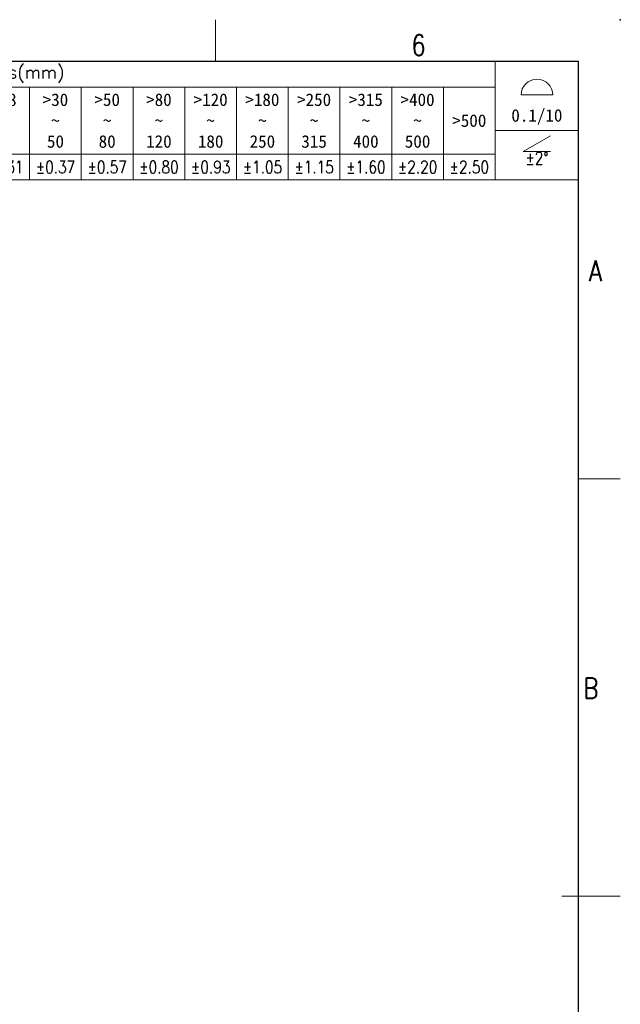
# Model space of a CAD drawing. Header units: millimetres. Extents: x 4315 to 4612, y -4915 to -4705.
# Tile 13 of 13: x 4540 to 4612, y -4823 to -4705. Entities that reach past the tile are written whole.
import ezdxf
from ezdxf.enums import TextEntityAlignment as Align

# ---------------------------------------------------------------- set-up
doc = ezdxf.new("R2010")
doc.units = ezdxf.units.MM
doc.header["$MEASUREMENT"] = 0
for name, color, linetype, lineweight in [('text', 3, 'Continuous', 13), ('尺寸线', 3, 'Continuous', 13), ('轮廓线', 7, 'Continuous', 30)]:
    doc.layers.add(name, color=color, linetype=linetype, lineweight=lineweight)
doc.styles.add('romans-V1.1', font='romans.shx', dxfattribs={"width": 0.8})
doc.styles.add('Romans-高1.8', font='romans.shx', dxfattribs={"width": 0.8, "height": 1.8})
doc.styles.add('romans-高2.5', font='romans.shx', dxfattribs={"width": 0.8, "height": 2.5})
doc.styles.add('romans-高3.5', font='romans.shx', dxfattribs={"width": 0.8, "height": 3.5})
doc.styles.add('宋体-高2.5', font='txt', dxfattribs={"width": 0.8, "height": 2.5})

# ---------------------------------------------------------------- blocks, each defined once
blk = doc.blocks.new('FOR-1754 Rev.1.1-A4客户图')
at = {"layer": 'text'}
for p, q in [((-43.5, 200), (-43.5, 205)), ((0, 150), (5, 150))]:
    blk.add_line(p, q, dxfattribs=at)
at = {"layer": '尺寸线'}
blk.add_line((-2, 100), (5, 100), dxfattribs=at)
at = {"layer": '轮廓线'}
blk.add_lwpolyline([(-74.67, 0), (0, 0), (0, 200), (-287, 200)], dxfattribs=at)
blk.add_point((5, 205), dxfattribs=at)
at = {"layer": 'text', "style": 'romans-高2.5', "width": 0.8}
for s, p in [('6', (-20.04, 200.7)), ('A', (1.24, 173.66)), ('B', (0.57, 123.66))]:
    blk.add_text(s, height=2.5, dxfattribs=at).set_placement(p)
at = {"layer": '尺寸线', "width": 0.8}
for tag, height, style, p in [('/', 2.5, 'romans-高2.5', (-94.89, 30.44)), ('/', 2.5, 'romans-高2.5', (-96.71, 25.38)), ('/', 2.5, 'romans-高2.5', (-102.11, 20.6)), ('15EDGKNM-3.81-XXP-1Y-1000A(H)', 3.5, 'romans-高3.5', (-40.89, 11.73)), ('CENGMZ_2018.10.18', 2.5, 'romans-高2.5', (-97.54, 6.17)), ('15EDGKNM-3.5-C04', 2.5, 'romans-高2.5', (-47.36, 6.2)), ('T0-1', 2.5, 'romans-高2.5', (-5.69, 6.17)), ('2:1', 2.5, 'romans-高2.5', (-23.28, 1.2)), ('1/1', 2.5, 'romans-高2.5', (-5.77, 1.37))]:
    blk.add_attdef(tag, text='', height=height, dxfattribs=dict(at, style=style)).set_placement(p, align=Align.CENTER)
at = {"layer": '尺寸线', "style": '宋体-高2.5', "width": 0.8}
blk.add_attdef('/', text='', height=2.5, dxfattribs=at).set_placement((-55.64, 31.97), align=Align.MIDDLE_LEFT)
blk = doc.blocks.new('*T12')
at = {"layer": '尺寸线', "color": 0, "lineweight": -2}
for p, q in [((0, 0), (6.2, 0)), ((0, 0), (0, -3.1)), ((6.2, 0), (12.4, 0)), ((12.4, 0), (18.6, 0)), ((18.6, 0), (24.8, 0)), ((24.8, 0), (31, 0)), ((31, 0), (37.2, 0)), ((37.2, 0), (43.4, 0)), ((43.4, 0), (49.6, 0)), ((49.6, 0), (55.8, 0)), ((55.8, 0), (62, 0)), ((62, 0), (68.2, 0)), ((68.2, 0), (74.4, 0)), ((74.4, 0), (80.6, 0)), ((80.6, 0), (86.8, 0)), ((86.8, 0), (96.8, 0)), ((86.8, 0), (86.8, -3.1)), ((96.8, 0), (96.8, -3.1)), ((0, -3.1), (6.2, -3.1)), ((0, -3.1), (0, -5.91)), ((6.2, -3.1), (12.4, -3.1)), ((6.2, -3.1), (6.2, -5.91)), ((12.4, -3.1), (18.6, -3.1)), ((12.4, -3.1), (12.4, -5.91)), ((18.6, -3.1), (24.8, -3.1)), ((18.6, -3.1), (18.6, -5.91)), ((24.8, -3.1), (31, -3.1)), ((24.8, -3.1), (24.8, -5.91)), ((31, -3.1), (37.2, -3.1)), ((31, -3.1), (31, -5.91)), ((37.2, -3.1), (43.4, -3.1)), ((37.2, -3.1), (37.2, -5.91)), ((43.4, -3.1), (49.6, -3.1)), ((43.4, -3.1), (43.4, -5.91)), ((49.6, -3.1), (55.8, -3.1)), ((49.6, -3.1), (49.6, -5.91)), ((55.8, -3.1), (62, -3.1)), ((55.8, -3.1), (55.8, -5.91)), ((62, -3.1), (68.2, -3.1)), ((62, -3.1), (62, -5.91)), ((68.2, -3.1), (74.4, -3.1)), ((68.2, -3.1), (68.2, -5.91)), ((74.4, -3.1), (80.6, -3.1)), ((74.4, -3.1), (74.4, -5.91)), ((80.6, -3.1), (86.8, -3.1)), ((80.6, -3.1), (80.6, -5.91)), ((86.8, -3.1), (86.8, -5.91)), ((96.8, -3.1), (96.8, -5.91)), ((0, -5.91), (0, -8.29)), ((6.2, -5.91), (6.2, -8.29)), ((12.4, -5.91), (12.4, -8.29)), ((18.6, -5.91), (18.6, -8.29)), ((24.8, -5.91), (24.8, -8.29)), ((31, -5.91), (31, -8.29)), ((37.2, -5.91), (37.2, -8.29)), ((43.4, -5.91), (43.4, -8.29)), ((49.6, -5.91), (49.6, -8.29)), ((55.8, -5.91), (55.8, -8.29)), ((62, -5.91), (62, -8.29)), ((68.2, -5.91), (68.2, -8.29)), ((74.4, -5.91), (74.4, -8.29)), ((80.6, -5.91), (80.6, -8.29)), ((86.8, -5.91), (86.8, -8.29)), ((96.8, -5.91), (96.8, -8.29)), ((0, -8.29), (0, -11.1)), ((6.2, -8.29), (6.2, -11.1)), ((12.4, -8.29), (12.4, -11.1)), ((18.6, -8.29), (18.6, -11.1)), ((24.8, -8.29), (24.8, -11.1)), ((31, -8.29), (31, -11.1)), ((37.2, -8.29), (37.2, -11.1)), ((43.4, -8.29), (43.4, -11.1)), ((49.6, -8.29), (49.6, -11.1)), ((55.8, -8.29), (55.8, -11.1)), ((62, -8.29), (62, -11.1)), ((68.2, -8.29), (68.2, -11.1)), ((74.4, -8.29), (74.4, -11.1)), ((80.6, -8.29), (80.6, -11.1)), ((86.8, -8.29), (96.8, -8.29)), ((86.8, -8.29), (86.8, -11.1)), ((96.8, -8.29), (96.8, -11.1)), ((0, -11.1), (6.2, -11.1)), ((0, -11.1), (0, -14.2)), ((6.2, -11.1), (12.4, -11.1)), ((6.2, -11.1), (6.2, -14.2)), ((12.4, -11.1), (18.6, -11.1)), ((12.4, -11.1), (12.4, -14.2)), ((18.6, -11.1), (24.8, -11.1)), ((18.6, -11.1), (18.6, -14.2)), ((24.8, -11.1), (31, -11.1)), ((24.8, -11.1), (24.8, -14.2)), ((31, -11.1), (37.2, -11.1)), ((31, -11.1), (31, -14.2)), ((37.2, -11.1), (43.4, -11.1)), ((37.2, -11.1), (37.2, -14.2)), ((43.4, -11.1), (49.6, -11.1)), ((43.4, -11.1), (43.4, -14.2)), ((49.6, -11.1), (55.8, -11.1)), ((49.6, -11.1), (49.6, -14.2)), ((55.8, -11.1), (62, -11.1)), ((55.8, -11.1), (55.8, -14.2)), ((62, -11.1), (68.2, -11.1)), ((62, -11.1), (62, -14.2)), ((68.2, -11.1), (74.4, -11.1)), ((68.2, -11.1), (68.2, -14.2)), ((74.4, -11.1), (80.6, -11.1)), ((74.4, -11.1), (74.4, -14.2)), ((80.6, -11.1), (86.8, -11.1)), ((80.6, -11.1), (80.6, -14.2)), ((86.8, -11.1), (86.8, -14.2)), ((96.8, -11.1), (96.8, -14.2)), ((0, -14.2), (6.2, -14.2)), ((6.2, -14.2), (12.4, -14.2)), ((12.4, -14.2), (18.6, -14.2)), ((18.6, -14.2), (24.8, -14.2)), ((24.8, -14.2), (31, -14.2)), ((31, -14.2), (37.2, -14.2)), ((37.2, -14.2), (43.4, -14.2)), ((43.4, -14.2), (49.6, -14.2)), ((49.6, -14.2), (55.8, -14.2)), ((55.8, -14.2), (62, -14.2)), ((62, -14.2), (68.2, -14.2)), ((68.2, -14.2), (74.4, -14.2)), ((74.4, -14.2), (80.6, -14.2)), ((80.6, -14.2), (86.8, -14.2)), ((86.8, -14.2), (96.8, -14.2))]:
    blk.add_line(p, q, dxfattribs=at)
at = {"layer": '尺寸线', "color": 0, "char_height": 1.5}
for s, insert, width, attachment_point in [('{\\fSimSun|b0|i0|c134|p2;\\C256; 未注公差\\Fromans|c134;/General tolerances(mm)}', (0.06, -1.55), 86.68, 4), ('>6\\P~\\P10', (15.5, -3.16), 6.08, 2), ('0\\P~\\P3', (3.1, -7.1), 6.08, 5), ('>3\\P~\\P6', (9.3, -7.1), 6.08, 5), ('>10\\P~\\P18', (21.7, -7.1), 6.08, 5), ('>18\\P~\\P30', (27.9, -7.1), 6.08, 5), ('>30\\P~\\P50', (34.1, -7.1), 6.08, 5), ('>50\\P~\\P80', (40.3, -7.1), 6.08, 5), ('>80\\P~\\P120', (46.5, -7.1), 6.08, 5), ('>120\\P~\\P180', (52.7, -7.1), 6.08, 5), ('>180\\P~\\P250', (58.9, -7.1), 6.08, 5), ('>250\\P~\\P315', (65.1, -7.1), 6.08, 5), ('>315\\P~\\P400', (71.3, -7.1), 6.08, 5), ('>400\\P~\\P500', (77.5, -7.1), 6.08, 5), ('{\\C256;\\P\\P0.1/10}', (91.8, -4.15), 9.88, 5), ('>500', (83.7, -7.1), 6.08, 5)]:
    blk.add_mtext(s, dxfattribs=dict(at, insert=insert, width=width, attachment_point=attachment_point))
for s, insert, width, attachment_point, style in [('±0.12', (3.1, -11.16), 6.08, 2, 'Romans-高1.8'), ('±0.18', (9.3, -11.16), 6.08, 2, 'romans-V1.1'), ('±0.22', (15.5, -12.65), 6.08, 5, 'romans-V1.1'), ('±0.26', (21.7, -12.65), 6.08, 5, 'romans-V1.1'), ('±0.31', (27.9, -12.65), 6.08, 5, 'romans-V1.1'), ('±0.37', (34.1, -12.65), 6.08, 5, 'romans-V1.1'), ('±0.57', (40.3, -12.65), 6.08, 5, 'romans-V1.1'), ('±0.80', (46.5, -12.65), 6.08, 5, 'romans-V1.1'), ('±0.93', (52.7, -12.65), 6.08, 5, 'romans-V1.1'), ('±1.05', (58.9, -12.65), 6.08, 5, 'romans-V1.1'), ('±1.15', (65.1, -12.65), 6.08, 5, 'romans-V1.1'), ('±1.60', (71.3, -12.65), 6.08, 5, 'romans-V1.1'), ('±2.20', (77.5, -12.65), 6.08, 5, 'romans-V1.1'), ('±2.50', (83.7, -12.65), 6.08, 5, 'romans-V1.1'), ('\\P±2%%D', (91.8, -8.35), 9.88, 2, 'romans-V1.1')]:
    blk.add_mtext(s, dxfattribs=dict(at, insert=insert, width=width, attachment_point=attachment_point, style=style))
blk = doc.blocks.new('DIN16742-TG6(NW)Rev.1.1')
at = {"layer": '尺寸线'}
for p, q in [((89.9, 10.18), (93.7, 10.18)), ((90.17, 3.41), (93.43, 5.3)), ((93.43, 3.41), (90.17, 3.41))]:
    blk.add_line(p, q, dxfattribs=at)
blk.add_arc((91.8, 10.18), 1.9, 0, 180, dxfattribs=at)
blk.add_blockref('*T12', (0, 14.2))

msp = doc.modelspace()

# ---------------------------------------------------------------- block references
msp.add_blockref('FOR-1754 Rev.1.1-A4客户图', (4606.697, -4910.08))
at = {"layer": '尺寸线'}
msp.add_blockref('DIN16742-TG6(NW)Rev.1.1', (4509.897, -4724.28), dxfattribs=at)

doc.saveas('drawing.dxf')
